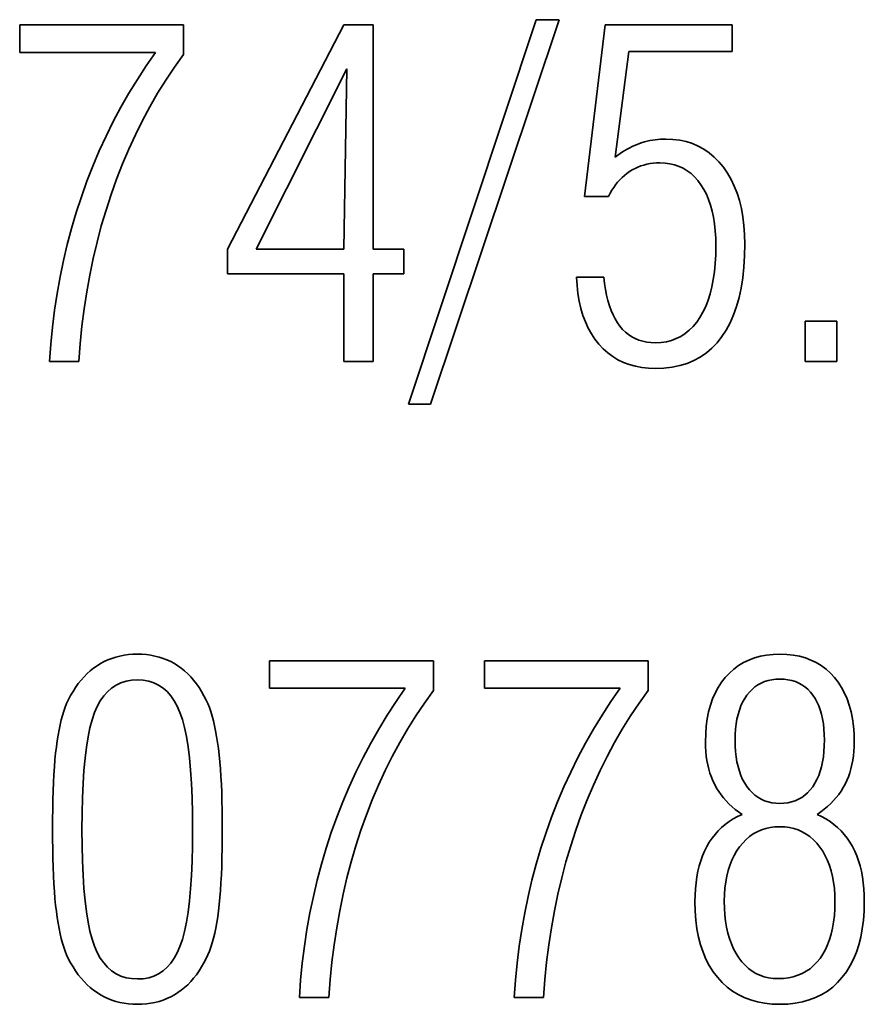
# Model space of a CAD drawing. Header units: millimetres. Extents: x -34 to 6620, y -230 to 4700.
# Tile 154 of 216: x 3588 to 3662, y 2625 to 2712. Entities that reach past the tile are written whole.
import ezdxf

# ---------------------------------------------------------------- set-up
doc = ezdxf.new("R2010")
doc.units = ezdxf.units.MM
doc.layers.add('1', color=7, linetype='Continuous', true_color=0xffffff)

msp = doc.modelspace()

# ---------------------------------------------------------------- linework, layer by layer
at = {"layer": '1', "color": 7, "linetype": 'Continuous', "lineweight": 35}
for p, q in [((3601.927, 2711.213), (3587.556, 2711.213)), ((3587.556, 2711.213), (3587.556, 2708.795)), ((3601.927, 2708.599), (3601.927, 2711.213)), ((3616.003, 2711.213), (3605.78, 2691.534)), ((3618.578, 2711.213), (3616.003, 2711.213)), ((3618.578, 2691.534), (3618.578, 2711.213)), ((3632.87, 2711.665), (3621.684, 2677.93)), ((3623.611, 2677.93), (3634.915, 2711.665)), ((3634.915, 2711.665), (3632.87, 2711.665)), ((3638.945, 2711.213), (3637.136, 2696.154)), ((3650.072, 2711.213), (3638.945, 2711.213)), ((3650.072, 2708.874), (3650.072, 2711.213)), ((3587.556, 2708.795), (3599.469, 2708.795)), ((3599.469, 2708.795), (3598.658, 2707.621)), ((3601.138, 2707.496), (3601.927, 2708.599)), ((3639.83, 2699.614), (3641.009, 2708.874)), ((3641.009, 2708.874), (3650.072, 2708.874)), ((3598.658, 2707.621), (3597.882, 2706.426)), ((3600.383, 2706.365), (3601.138, 2707.496)), ((3616.278, 2707.36), (3608.316, 2691.534)), ((3616.003, 2691.534), (3616.278, 2707.36)), ((3597.882, 2706.426), (3597.142, 2705.211)), ((3599.663, 2705.207), (3600.383, 2706.365)), ((3597.142, 2705.211), (3596.439, 2703.975)), ((3598.976, 2704.022), (3599.663, 2705.207)), ((3596.439, 2703.975), (3595.771, 2702.718)), ((3598.324, 2702.809), (3598.976, 2704.022)), ((3595.771, 2702.718), (3595.139, 2701.441)), ((3597.706, 2701.568), (3598.324, 2702.809)), ((3595.139, 2701.441), (3594.543, 2700.143)), ((3597.123, 2700.3), (3597.706, 2701.568)), ((3641.313, 2700.536), (3641.098, 2700.429)), ((3641.528, 2700.633), (3641.313, 2700.536)), ((3641.745, 2700.723), (3641.528, 2700.633)), ((3641.963, 2700.804), (3641.745, 2700.723)), ((3642.182, 2700.876), (3641.963, 2700.804)), ((3642.404, 2700.942), (3642.182, 2700.876)), ((3642.629, 2700.999), (3642.404, 2700.942)), ((3642.856, 2701.049), (3642.629, 2700.999)), ((3643.086, 2701.091), (3642.856, 2701.049)), ((3643.318, 2701.126), (3643.086, 2701.091)), ((3643.553, 2701.152), (3643.318, 2701.126)), ((3643.79, 2701.172), (3643.553, 2701.152)), ((3644.03, 2701.183), (3643.79, 2701.172)), ((3644.273, 2701.187), (3644.03, 2701.183)), ((3644.893, 2701.162), (3644.273, 2701.187)), ((3645.487, 2701.088), (3644.893, 2701.162)), ((3646.056, 2700.964), (3645.487, 2701.088)), ((3646.599, 2700.791), (3646.056, 2700.964)), ((3647.116, 2700.568), (3646.599, 2700.791)), ((3647.607, 2700.295), (3647.116, 2700.568)), ((3594.543, 2700.143), (3593.984, 2698.824)), ((3596.573, 2699.005), (3597.123, 2700.3)), ((3640.039, 2699.771), (3639.83, 2699.614)), ((3640.248, 2699.92), (3640.039, 2699.771)), ((3640.459, 2700.06), (3640.248, 2699.92)), ((3640.671, 2700.191), (3640.459, 2700.06)), ((3640.884, 2700.315), (3640.671, 2700.191)), ((3641.098, 2700.429), (3640.884, 2700.315)), ((3648.073, 2699.973), (3647.607, 2700.295)), ((3648.513, 2699.602), (3648.073, 2699.973)), ((3648.927, 2699.181), (3648.513, 2699.602)), ((3593.984, 2698.824), (3593.46, 2697.485)), ((3596.058, 2697.682), (3596.573, 2699.005)), ((3641.559, 2698.612), (3641.809, 2698.727)), ((3641.809, 2698.727), (3642.066, 2698.827)), ((3642.066, 2698.827), (3642.329, 2698.911)), ((3642.329, 2698.911), (3642.599, 2698.98)), ((3642.599, 2698.98), (3642.875, 2699.034)), ((3642.875, 2699.034), (3643.157, 2699.072)), ((3643.157, 2699.072), (3643.446, 2699.095)), ((3643.446, 2699.095), (3643.742, 2699.103)), ((3643.742, 2699.103), (3644.192, 2699.084)), ((3644.192, 2699.084), (3644.622, 2699.026)), ((3644.622, 2699.026), (3645.033, 2698.93)), ((3645.033, 2698.93), (3645.423, 2698.795)), ((3645.423, 2698.795), (3645.794, 2698.621)), ((3649.315, 2698.71), (3648.927, 2699.181)), ((3649.672, 2698.197), (3649.315, 2698.71)), ((3640.421, 2697.818), (3640.63, 2698.004)), ((3640.63, 2698.004), (3640.849, 2698.177)), ((3640.849, 2698.177), (3641.078, 2698.336)), ((3641.078, 2698.336), (3641.315, 2698.482)), ((3641.315, 2698.482), (3641.559, 2698.612)), ((3645.794, 2698.621), (3646.145, 2698.41)), ((3646.145, 2698.41), (3646.476, 2698.159)), ((3646.476, 2698.159), (3646.787, 2697.87)), ((3646.787, 2697.87), (3647.078, 2697.543)), ((3649.991, 2697.648), (3649.672, 2698.197)), ((3593.46, 2697.485), (3592.972, 2696.125)), ((3595.577, 2696.331), (3596.058, 2697.682)), ((3639.686, 2696.945), (3639.855, 2697.183)), ((3639.855, 2697.183), (3640.034, 2697.407)), ((3640.034, 2697.407), (3640.222, 2697.619)), ((3640.222, 2697.619), (3640.421, 2697.818)), ((3647.078, 2697.543), (3647.349, 2697.176)), ((3647.349, 2697.176), (3647.598, 2696.776)), ((3650.273, 2697.063), (3649.991, 2697.648)), ((3650.517, 2696.442), (3650.273, 2697.063)), ((3592.972, 2696.125), (3592.521, 2694.747)), ((3595.131, 2694.957), (3595.577, 2696.331)), ((3637.136, 2696.154), (3639.24, 2696.154)), ((3639.24, 2696.154), (3639.379, 2696.431)), ((3639.379, 2696.431), (3639.527, 2696.694)), ((3639.527, 2696.694), (3639.686, 2696.945)), ((3647.598, 2696.776), (3647.82, 2696.345)), ((3647.82, 2696.345), (3648.016, 2695.884)), ((3650.723, 2695.786), (3650.517, 2696.442)), ((3648.016, 2695.884), (3648.186, 2695.393)), ((3648.186, 2695.393), (3648.33, 2694.871)), ((3650.892, 2695.093), (3650.723, 2695.786)), ((3592.521, 2694.747), (3592.108, 2693.354)), ((3594.721, 2693.562), (3595.131, 2694.957)), ((3648.33, 2694.871), (3648.448, 2694.32)), ((3651.024, 2694.365), (3650.892, 2695.093)), ((3594.348, 2692.146), (3594.721, 2693.562)), ((3648.448, 2694.32), (3648.539, 2693.737)), ((3648.539, 2693.737), (3648.604, 2693.125)), ((3651.118, 2693.602), (3651.024, 2694.365)), ((3651.174, 2692.802), (3651.118, 2693.602)), ((3592.108, 2693.354), (3591.733, 2691.946)), ((3648.604, 2693.125), (3648.644, 2692.482)), ((3651.193, 2691.967), (3651.174, 2692.802)), ((3591.733, 2691.946), (3591.396, 2690.523)), ((3594.01, 2690.71), (3594.348, 2692.146)), ((3648.657, 2691.81), (3648.643, 2691.018)), ((3648.644, 2692.482), (3648.657, 2691.81)), ((3651.173, 2690.927), (3651.193, 2691.967)), ((3605.78, 2691.534), (3605.78, 2689.352)), ((3608.316, 2691.534), (3616.003, 2691.534)), ((3621.271, 2691.534), (3618.578, 2691.534)), ((3621.271, 2689.352), (3621.271, 2691.534)), ((3648.643, 2691.018), (3648.601, 2690.263)), ((3591.396, 2690.523), (3591.097, 2689.084)), ((3593.709, 2689.254), (3594.01, 2690.71)), ((3648.601, 2690.263), (3648.531, 2689.544)), ((3651.113, 2689.937), (3651.173, 2690.927)), ((3593.444, 2687.777), (3593.709, 2689.254)), ((3605.78, 2689.352), (3616.003, 2689.352)), ((3616.003, 2689.352), (3616.003, 2681.665)), ((3618.578, 2681.665), (3618.578, 2689.352)), ((3618.578, 2689.352), (3621.271, 2689.352)), ((3648.531, 2689.544), (3648.433, 2688.862)), ((3651.012, 2688.998), (3651.113, 2689.937)), ((3591.097, 2689.084), (3590.836, 2687.631)), ((3636.429, 2689.077), (3636.473, 2688.338)), ((3638.827, 2689.077), (3636.429, 2689.077)), ((3636.473, 2688.338), (3636.551, 2687.633)), ((3638.891, 2688.517), (3638.827, 2689.077)), ((3638.971, 2687.986), (3638.891, 2688.517)), ((3648.433, 2688.862), (3648.308, 2688.217)), ((3650.872, 2688.11), (3651.012, 2688.998)), ((3590.836, 2687.631), (3590.613, 2686.162)), ((3593.215, 2686.28), (3593.444, 2687.777)), ((3636.551, 2687.633), (3636.663, 2686.961)), ((3639.069, 2687.483), (3638.971, 2687.986)), ((3639.184, 2687.009), (3639.069, 2687.483)), ((3648.154, 2687.608), (3647.973, 2687.036)), ((3648.308, 2688.217), (3648.154, 2687.608)), ((3650.691, 2687.273), (3650.872, 2688.11)), ((3636.663, 2686.961), (3636.809, 2686.321)), ((3639.316, 2686.563), (3639.184, 2687.009)), ((3647.973, 2687.036), (3647.763, 2686.5)), ((3650.471, 2686.487), (3650.691, 2687.273)), ((3590.613, 2686.162), (3590.427, 2684.678)), ((3593.023, 2684.762), (3593.215, 2686.28)), ((3636.809, 2686.321), (3636.989, 2685.715)), ((3639.465, 2686.146), (3639.316, 2686.563)), ((3639.631, 2685.757), (3639.465, 2686.146)), ((3639.815, 2685.397), (3639.631, 2685.757)), ((3647.526, 2686.001), (3647.261, 2685.538)), ((3647.763, 2686.5), (3647.526, 2686.001)), ((3649.909, 2685.066), (3650.21, 2685.751)), ((3650.21, 2685.751), (3650.471, 2686.487)), ((3636.989, 2685.715), (3637.202, 2685.142)), ((3637.202, 2685.142), (3637.45, 2684.602)), ((3640.015, 2685.065), (3639.815, 2685.397)), ((3640.233, 2684.762), (3640.015, 2685.065)), ((3646.971, 2685.116), (3646.658, 2684.738)), ((3647.261, 2685.538), (3646.971, 2685.116)), ((3649.569, 2684.431), (3649.909, 2685.066)), ((3656.501, 2685.204), (3656.501, 2681.665)), ((3659.273, 2685.204), (3656.501, 2685.204)), ((3659.273, 2681.665), (3659.273, 2685.204)), ((3590.427, 2684.678), (3590.28, 2683.179)), ((3592.866, 2683.224), (3593.023, 2684.762)), ((3637.45, 2684.602), (3637.731, 2684.094)), ((3637.731, 2684.094), (3638.046, 2683.62)), ((3640.467, 2684.487), (3640.233, 2684.762)), ((3640.719, 2684.241), (3640.467, 2684.487)), ((3640.988, 2684.025), (3640.719, 2684.241)), ((3641.274, 2683.837), (3640.988, 2684.025)), ((3645.965, 2684.116), (3645.585, 2683.872)), ((3646.323, 2684.405), (3645.965, 2684.116)), ((3646.658, 2684.738), (3646.323, 2684.405)), ((3649.188, 2683.848), (3649.569, 2684.431)), ((3590.28, 2683.179), (3590.17, 2681.665)), ((3592.746, 2681.665), (3592.866, 2683.224)), ((3638.046, 2683.62), (3638.395, 2683.179)), ((3638.395, 2683.179), (3638.773, 2682.776)), ((3641.577, 2683.678), (3641.274, 2683.837)), ((3641.897, 2683.548), (3641.577, 2683.678)), ((3642.234, 2683.447), (3641.897, 2683.548)), ((3642.589, 2683.375), (3642.234, 2683.447)), ((3642.96, 2683.331), (3642.589, 2683.375)), ((3643.349, 2683.317), (3642.96, 2683.331)), ((3643.841, 2683.339), (3643.349, 2683.317)), ((3644.31, 2683.406), (3643.841, 2683.339)), ((3644.758, 2683.517), (3644.31, 2683.406)), ((3645.183, 2683.672), (3644.758, 2683.517)), ((3645.585, 2683.872), (3645.183, 2683.672)), ((3648.312, 2682.843), (3648.768, 2683.317)), ((3648.768, 2683.317), (3649.188, 2683.848)), ((3638.773, 2682.776), (3639.178, 2682.415)), ((3639.178, 2682.415), (3639.608, 2682.096)), ((3647.291, 2682.061), (3647.82, 2682.424)), ((3647.82, 2682.424), (3648.312, 2682.843)), ((3590.17, 2681.665), (3592.746, 2681.665)), ((3616.003, 2681.665), (3618.578, 2681.665)), ((3639.608, 2682.096), (3640.065, 2681.82)), ((3640.065, 2681.82), (3640.547, 2681.587)), ((3640.547, 2681.587), (3641.056, 2681.396)), ((3645.484, 2681.307), (3646.123, 2681.503)), ((3646.123, 2681.503), (3646.725, 2681.754)), ((3646.725, 2681.754), (3647.291, 2682.061)), ((3656.501, 2681.665), (3659.273, 2681.665)), ((3641.056, 2681.396), (3641.59, 2681.247)), ((3641.59, 2681.247), (3642.15, 2681.141)), ((3642.15, 2681.141), (3642.737, 2681.077)), ((3642.737, 2681.077), (3643.349, 2681.056)), ((3643.349, 2681.056), (3644.097, 2681.084)), ((3644.097, 2681.084), (3644.809, 2681.168)), ((3644.809, 2681.168), (3645.484, 2681.307)), ((3621.684, 2677.93), (3623.611, 2677.93)), ((3595.64, 2655.614), (3595.3, 2655.483)), ((3595.989, 2655.726), (3595.64, 2655.614)), ((3596.349, 2655.817), (3595.989, 2655.726)), ((3596.719, 2655.888), (3596.349, 2655.817)), ((3597.099, 2655.938), (3596.719, 2655.888)), ((3597.489, 2655.969), (3597.099, 2655.938)), ((3597.889, 2655.979), (3597.489, 2655.969)), ((3598.289, 2655.969), (3597.889, 2655.979)), ((3598.679, 2655.938), (3598.289, 2655.969)), ((3599.059, 2655.887), (3598.679, 2655.938)), ((3599.429, 2655.815), (3599.059, 2655.887)), ((3599.789, 2655.723), (3599.429, 2655.815)), ((3600.138, 2655.611), (3599.789, 2655.723)), ((3600.478, 2655.478), (3600.138, 2655.611)), ((3652.043, 2655.652), (3651.551, 2655.468)), ((3652.561, 2655.795), (3652.043, 2655.652)), ((3653.105, 2655.897), (3652.561, 2655.795)), ((3653.675, 2655.958), (3653.105, 2655.897)), ((3654.272, 2655.979), (3653.675, 2655.958)), ((3654.872, 2655.958), (3654.272, 2655.979)), ((3655.445, 2655.897), (3654.872, 2655.958)), ((3655.992, 2655.795), (3655.445, 2655.897)), ((3656.511, 2655.652), (3655.992, 2655.795)), ((3657.004, 2655.468), (3656.511, 2655.652)), ((3594.041, 2654.754), (3593.752, 2654.522)), ((3594.341, 2654.966), (3594.041, 2654.754)), ((3594.65, 2655.159), (3594.341, 2654.966)), ((3594.97, 2655.331), (3594.65, 2655.159)), ((3595.3, 2655.483), (3594.97, 2655.331)), ((3600.808, 2655.325), (3600.478, 2655.478)), ((3601.128, 2655.151), (3600.808, 2655.325)), ((3601.438, 2654.957), (3601.128, 2655.151)), ((3601.737, 2654.742), (3601.438, 2654.957)), ((3602.025, 2654.509), (3601.737, 2654.742)), ((3623.859, 2655.409), (3609.488, 2655.409)), ((3609.488, 2655.409), (3609.488, 2652.991)), ((3623.859, 2652.794), (3623.859, 2655.409)), ((3642.708, 2655.409), (3628.337, 2655.409)), ((3628.337, 2655.409), (3628.337, 2652.991)), ((3642.708, 2652.794), (3642.708, 2655.409)), ((3650.233, 2654.67), (3649.846, 2654.323)), ((3650.646, 2654.977), (3650.233, 2654.67)), ((3651.086, 2655.243), (3650.646, 2654.977)), ((3651.551, 2655.468), (3651.086, 2655.243)), ((3657.471, 2655.243), (3657.004, 2655.468)), ((3657.91, 2654.977), (3657.471, 2655.243)), ((3658.323, 2654.67), (3657.91, 2654.977)), ((3658.709, 2654.323), (3658.323, 2654.67)), ((3593.205, 2653.998), (3592.947, 2653.706)), ((3593.473, 2654.27), (3593.205, 2653.998)), ((3593.752, 2654.522), (3593.473, 2654.27)), ((3602.301, 2654.256), (3602.025, 2654.509)), ((3602.567, 2653.985), (3602.301, 2654.256)), ((3602.821, 2653.693), (3602.567, 2653.985)), ((3649.485, 2653.934), (3649.154, 2653.51)), ((3649.846, 2654.323), (3649.485, 2653.934)), ((3653.91, 2653.782), (3653.565, 2653.74)), ((3654.272, 2653.797), (3653.91, 2653.782)), ((3654.637, 2653.783), (3654.272, 2653.797)), ((3654.985, 2653.74), (3654.637, 2653.783)), ((3659.069, 2653.934), (3658.709, 2654.323)), ((3659.397, 2653.51), (3659.069, 2653.934)), ((3592.463, 2653.062), (3592.236, 2652.711)), ((3592.7, 2653.394), (3592.463, 2653.062)), ((3592.947, 2653.706), (3592.7, 2653.394)), ((3595.621, 2653), (3595.26, 2652.685)), ((3596.013, 2653.259), (3595.621, 2653)), ((3596.436, 2653.46), (3596.013, 2653.259)), ((3596.889, 2653.603), (3596.436, 2653.46)), ((3597.374, 2653.689), (3596.889, 2653.603)), ((3597.889, 2653.718), (3597.374, 2653.689)), ((3598.401, 2653.689), (3597.889, 2653.718)), ((3598.881, 2653.604), (3598.401, 2653.689)), ((3599.332, 2653.461), (3598.881, 2653.604)), ((3599.751, 2653.262), (3599.332, 2653.461)), ((3600.14, 2653.005), (3599.751, 2653.262)), ((3600.498, 2652.692), (3600.14, 2653.005)), ((3603.064, 2653.383), (3602.821, 2653.693)), ((3603.296, 2653.053), (3603.064, 2653.383)), ((3603.517, 2652.704), (3603.296, 2653.053)), ((3609.488, 2652.991), (3621.401, 2652.991)), ((3621.401, 2652.991), (3620.59, 2651.816)), ((3628.337, 2652.991), (3640.25, 2652.991)), ((3640.25, 2652.991), (3639.439, 2651.816)), ((3648.858, 2653.054), (3648.597, 2652.568)), ((3649.154, 2653.51), (3648.858, 2653.054)), ((3652.08, 2653.103), (3651.831, 2652.891)), ((3652.344, 2653.287), (3652.08, 2653.103)), ((3652.625, 2653.443), (3652.344, 2653.287)), ((3652.922, 2653.57), (3652.625, 2653.443)), ((3653.235, 2653.669), (3652.922, 2653.57)), ((3653.565, 2653.74), (3653.235, 2653.669)), ((3655.316, 2653.67), (3654.985, 2653.74)), ((3655.631, 2653.572), (3655.316, 2653.67)), ((3655.928, 2653.445), (3655.631, 2653.572)), ((3656.209, 2653.291), (3655.928, 2653.445)), ((3656.472, 2653.108), (3656.209, 2653.291)), ((3656.719, 2652.897), (3656.472, 2653.108)), ((3659.691, 2653.054), (3659.397, 2653.51)), ((3659.951, 2652.568), (3659.691, 2653.054)), ((3592.02, 2652.34), (3591.814, 2651.949)), ((3592.236, 2652.711), (3592.02, 2652.34)), ((3594.93, 2652.312), (3594.63, 2651.881)), ((3595.26, 2652.685), (3594.93, 2652.312)), ((3600.826, 2652.321), (3600.498, 2652.692)), ((3601.123, 2651.894), (3600.826, 2652.321)), ((3603.726, 2652.336), (3603.517, 2652.704)), ((3603.924, 2651.949), (3603.726, 2652.336)), ((3623.07, 2651.691), (3623.859, 2652.794)), ((3641.919, 2651.691), (3642.708, 2652.794)), ((3648.371, 2652.05), (3648.18, 2651.501)), ((3648.597, 2652.568), (3648.371, 2652.05)), ((3651.184, 2652.087), (3651.007, 2651.771)), ((3651.382, 2652.381), (3651.184, 2652.087)), ((3651.598, 2652.65), (3651.382, 2652.381)), ((3651.831, 2652.891), (3651.598, 2652.65)), ((3656.949, 2652.658), (3656.719, 2652.897)), ((3657.162, 2652.391), (3656.949, 2652.658)), ((3657.356, 2652.099), (3657.162, 2652.391)), ((3657.53, 2651.784), (3657.356, 2652.099)), ((3660.176, 2652.05), (3659.951, 2652.568)), ((3660.366, 2651.501), (3660.176, 2652.05)), ((3591.546, 2651.325), (3591.423, 2650.977)), ((3591.677, 2651.649), (3591.546, 2651.325)), ((3591.814, 2651.949), (3591.677, 2651.649)), ((3594.362, 2651.393), (3594.124, 2650.848)), ((3594.63, 2651.881), (3594.362, 2651.393)), ((3601.389, 2651.409), (3601.123, 2651.894)), ((3601.624, 2650.867), (3601.389, 2651.409)), ((3604.066, 2651.637), (3603.924, 2651.949)), ((3604.2, 2651.301), (3604.066, 2651.637)), ((3604.326, 2650.939), (3604.2, 2651.301)), ((3620.59, 2651.816), (3619.814, 2650.622)), ((3622.315, 2650.561), (3623.07, 2651.691)), ((3639.439, 2651.816), (3638.663, 2650.622)), ((3641.164, 2650.561), (3641.919, 2651.691)), ((3648.18, 2651.501), (3648.023, 2650.922)), ((3650.85, 2651.433), (3650.715, 2651.073)), ((3651.007, 2651.771), (3650.85, 2651.433)), ((3657.683, 2651.446), (3657.53, 2651.784)), ((3657.816, 2651.086), (3657.683, 2651.446)), ((3660.522, 2650.922), (3660.366, 2651.501)), ((3591.308, 2650.604), (3591.2, 2650.206)), ((3591.423, 2650.977), (3591.308, 2650.604)), ((3594.124, 2650.848), (3593.913, 2650.229)), ((3601.833, 2650.252), (3601.624, 2650.867)), ((3604.445, 2650.552), (3604.326, 2650.939)), ((3604.556, 2650.14), (3604.445, 2650.552)), ((3619.814, 2650.622), (3619.075, 2649.406)), ((3621.595, 2649.403), (3622.315, 2650.561)), ((3638.663, 2650.622), (3637.923, 2649.406)), ((3640.444, 2649.403), (3641.164, 2650.561)), ((3648.023, 2650.922), (3647.901, 2650.311)), ((3650.6, 2650.69), (3650.507, 2650.286)), ((3650.715, 2651.073), (3650.6, 2650.69)), ((3657.928, 2650.703), (3657.816, 2651.086)), ((3658.02, 2650.297), (3657.928, 2650.703)), ((3660.643, 2650.311), (3660.522, 2650.922)), ((3591.1, 2649.784), (3591.007, 2649.337)), ((3591.2, 2650.206), (3591.1, 2649.784)), ((3593.724, 2649.52), (3593.558, 2648.72)), ((3593.913, 2650.229), (3593.724, 2649.52)), ((3602.021, 2649.545), (3601.833, 2650.252)), ((3602.186, 2648.747), (3602.021, 2649.545)), ((3604.659, 2649.703), (3604.556, 2650.14)), ((3604.755, 2649.24), (3604.659, 2649.703)), ((3647.814, 2649.669), (3647.762, 2648.996)), ((3647.901, 2650.311), (3647.814, 2649.669)), ((3650.434, 2649.86), (3650.382, 2649.412)), ((3650.507, 2650.286), (3650.434, 2649.86)), ((3658.092, 2649.869), (3658.02, 2650.297)), ((3658.143, 2649.419), (3658.092, 2649.869)), ((3660.729, 2649.669), (3660.643, 2650.311)), ((3660.781, 2648.996), (3660.729, 2649.669)), ((3590.921, 2648.866), (3590.843, 2648.37)), ((3591.007, 2649.337), (3590.921, 2648.866)), ((3593.558, 2648.72), (3593.413, 2647.831)), ((3602.329, 2647.857), (3602.186, 2648.747)), ((3604.843, 2648.753), (3604.755, 2649.24)), ((3604.923, 2648.24), (3604.843, 2648.753)), ((3619.075, 2649.406), (3618.371, 2648.17)), ((3620.908, 2648.217), (3621.595, 2649.403)), ((3637.923, 2649.406), (3637.22, 2648.17)), ((3639.757, 2648.217), (3640.444, 2649.403)), ((3647.762, 2648.996), (3647.745, 2648.292)), ((3650.35, 2648.942), (3650.34, 2648.449)), ((3650.382, 2649.412), (3650.35, 2648.942)), ((3658.174, 2648.945), (3658.143, 2649.419)), ((3658.184, 2648.449), (3658.174, 2648.945)), ((3660.799, 2648.292), (3660.781, 2648.996)), ((3590.772, 2647.85), (3590.709, 2647.298)), ((3590.843, 2648.37), (3590.772, 2647.85)), ((3593.413, 2647.831), (3593.291, 2646.852)), ((3602.45, 2646.877), (3602.329, 2647.857)), ((3604.996, 2647.702), (3604.923, 2648.24)), ((3618.371, 2648.17), (3617.703, 2646.913)), ((3620.256, 2647.004), (3620.908, 2648.217)), ((3637.22, 2648.17), (3636.552, 2646.913)), ((3639.105, 2647.004), (3639.757, 2648.217)), ((3647.745, 2648.292), (3647.753, 2647.862)), ((3647.753, 2647.862), (3647.777, 2647.444)), ((3650.34, 2648.449), (3650.35, 2647.938)), ((3650.35, 2647.938), (3650.382, 2647.449)), ((3658.143, 2647.442), (3658.174, 2647.934)), ((3658.174, 2647.934), (3658.184, 2648.449)), ((3660.767, 2647.458), (3660.791, 2647.869)), ((3660.791, 2647.869), (3660.799, 2648.292)), ((3590.709, 2647.298), (3590.652, 2646.709)), ((3602.549, 2645.805), (3602.45, 2646.877)), ((3605.061, 2647.136), (3604.996, 2647.702)), ((3605.12, 2646.539), (3605.061, 2647.136)), ((3617.703, 2646.913), (3617.071, 2645.636)), ((3619.638, 2645.764), (3620.256, 2647.004)), ((3636.552, 2646.913), (3635.92, 2645.636)), ((3638.487, 2645.764), (3639.105, 2647.004)), ((3647.777, 2647.444), (3647.817, 2647.038)), ((3647.817, 2647.038), (3647.874, 2646.644)), ((3650.382, 2647.449), (3650.434, 2646.983)), ((3650.434, 2646.983), (3650.507, 2646.54)), ((3658.019, 2646.529), (3658.091, 2646.974)), ((3658.091, 2646.974), (3658.143, 2647.442)), ((3660.671, 2646.669), (3660.727, 2647.058)), ((3660.727, 2647.058), (3660.767, 2647.458)), ((3590.602, 2646.082), (3590.558, 2645.418)), ((3590.652, 2646.709), (3590.602, 2646.082)), ((3593.291, 2646.852), (3593.191, 2645.783)), ((3605.171, 2645.911), (3605.12, 2646.539)), ((3647.874, 2646.644), (3647.946, 2646.262)), ((3647.946, 2646.262), (3648.035, 2645.893)), ((3650.507, 2646.54), (3650.6, 2646.12)), ((3650.6, 2646.12), (3650.715, 2645.722)), ((3657.812, 2645.709), (3657.926, 2646.107)), ((3657.926, 2646.107), (3658.019, 2646.529)), ((3660.512, 2645.926), (3660.6, 2646.292)), ((3660.6, 2646.292), (3660.671, 2646.669)), ((3590.558, 2645.418), (3590.522, 2644.717)), ((3593.191, 2645.783), (3593.114, 2644.623)), ((3602.626, 2644.642), (3602.549, 2645.805)), ((3605.216, 2645.252), (3605.171, 2645.911)), ((3605.254, 2644.562), (3605.216, 2645.252)), ((3617.071, 2645.636), (3616.476, 2644.338)), ((3619.055, 2644.496), (3619.638, 2645.764)), ((3635.92, 2645.636), (3635.324, 2644.338)), ((3637.904, 2644.496), (3638.487, 2645.764)), ((3648.035, 2645.893), (3648.14, 2645.536)), ((3648.14, 2645.536), (3648.261, 2645.191)), ((3648.261, 2645.191), (3648.398, 2644.858)), ((3650.715, 2645.722), (3650.85, 2645.347)), ((3650.85, 2645.347), (3651.007, 2644.996)), ((3657.523, 2644.983), (3657.678, 2645.334)), ((3657.678, 2645.334), (3657.812, 2645.709)), ((3660.154, 2644.897), (3660.289, 2645.228)), ((3660.289, 2645.228), (3660.408, 2645.571)), ((3660.408, 2645.571), (3660.512, 2645.926)), ((3590.522, 2644.717), (3590.492, 2643.977)), ((3593.114, 2644.623), (3593.058, 2643.374)), ((3602.681, 2643.387), (3602.626, 2644.642)), ((3605.285, 2643.84), (3605.254, 2644.562)), ((3616.476, 2644.338), (3615.916, 2643.019)), ((3618.505, 2643.2), (3619.055, 2644.496)), ((3635.324, 2644.338), (3634.765, 2643.019)), ((3637.354, 2643.2), (3637.904, 2644.496)), ((3648.398, 2644.858), (3648.551, 2644.537)), ((3648.551, 2644.537), (3648.72, 2644.228)), ((3651.007, 2644.996), (3651.184, 2644.667)), ((3651.184, 2644.667), (3651.382, 2644.36)), ((3651.382, 2644.36), (3651.598, 2644.08)), ((3656.937, 2644.072), (3657.152, 2644.35)), ((3657.152, 2644.35), (3657.348, 2644.655)), ((3657.348, 2644.655), (3657.523, 2644.983)), ((3659.649, 2643.967), (3659.834, 2644.267)), ((3659.834, 2644.267), (3660.002, 2644.576)), ((3660.002, 2644.576), (3660.154, 2644.897)), ((3590.492, 2643.977), (3590.468, 2643.2)), ((3605.309, 2643.088), (3605.285, 2643.84)), ((3648.72, 2644.228), (3648.906, 2643.929)), ((3648.906, 2643.929), (3649.107, 2643.641)), ((3649.107, 2643.641), (3649.325, 2643.364)), ((3651.598, 2644.08), (3651.831, 2643.829)), ((3651.831, 2643.829), (3652.08, 2643.608)), ((3652.08, 2643.608), (3652.344, 2643.417)), ((3652.344, 2643.417), (3652.625, 2643.254)), ((3655.916, 2643.252), (3656.196, 2643.413)), ((3656.196, 2643.413), (3656.459, 2643.603)), ((3656.459, 2643.603), (3656.706, 2643.823)), ((3656.706, 2643.823), (3656.937, 2644.072)), ((3659.225, 2643.397), (3659.446, 2643.677)), ((3659.446, 2643.677), (3659.649, 2643.967)), ((3590.468, 2643.2), (3590.452, 2642.386)), ((3593.058, 2643.374), (3593.025, 2642.035)), ((3602.714, 2642.042), (3602.681, 2643.387)), ((3605.326, 2642.305), (3605.309, 2643.088)), ((3615.916, 2643.019), (3615.392, 2641.68)), ((3617.99, 2641.877), (3618.505, 2643.2)), ((3634.765, 2643.019), (3634.241, 2641.68)), ((3636.839, 2641.877), (3637.354, 2643.2)), ((3649.325, 2643.364), (3649.558, 2643.097)), ((3649.558, 2643.097), (3649.808, 2642.841)), ((3649.808, 2642.841), (3650.074, 2642.595)), ((3650.074, 2642.595), (3650.356, 2642.36)), ((3652.625, 2643.254), (3652.922, 2643.122)), ((3652.922, 2643.122), (3653.235, 2643.018)), ((3653.235, 2643.018), (3653.565, 2642.945)), ((3653.565, 2642.945), (3653.91, 2642.901)), ((3653.91, 2642.901), (3654.272, 2642.886)), ((3654.272, 2642.886), (3654.633, 2642.9)), ((3654.633, 2642.9), (3654.978, 2642.944)), ((3654.978, 2642.944), (3655.307, 2643.018)), ((3655.307, 2643.018), (3655.62, 2643.12)), ((3655.62, 2643.12), (3655.916, 2643.252)), ((3658.169, 2642.375), (3658.459, 2642.615)), ((3658.459, 2642.615), (3658.732, 2642.866)), ((3658.732, 2642.866), (3658.988, 2643.127)), ((3658.988, 2643.127), (3659.225, 2643.397)), ((3590.452, 2642.386), (3590.442, 2641.534)), ((3593.025, 2642.035), (3593.014, 2640.605)), ((3602.725, 2640.605), (3602.714, 2642.042)), ((3605.336, 2641.49), (3605.326, 2642.305)), ((3615.392, 2641.68), (3614.904, 2640.32)), ((3617.509, 2640.527), (3617.99, 2641.877)), ((3634.241, 2641.68), (3633.753, 2640.32)), ((3636.358, 2640.527), (3636.839, 2641.877)), ((3650.566, 2641.731), (3650.184, 2641.52)), ((3650.356, 2642.36), (3650.655, 2642.136)), ((3650.969, 2641.922), (3650.566, 2641.731)), ((3650.655, 2642.136), (3650.969, 2641.922)), ((3657.535, 2641.922), (3657.861, 2642.144)), ((3657.938, 2641.731), (3657.535, 2641.922)), ((3657.861, 2642.144), (3658.169, 2642.375)), ((3658.32, 2641.52), (3657.938, 2641.731)), ((3590.442, 2641.534), (3590.438, 2640.645)), ((3605.34, 2640.645), (3605.336, 2641.49)), ((3649.481, 2641.035), (3649.16, 2640.763)), ((3649.822, 2641.288), (3649.481, 2641.035)), ((3650.184, 2641.52), (3649.822, 2641.288)), ((3653.84, 2640.823), (3653.426, 2640.77)), ((3654.272, 2640.841), (3653.84, 2640.823)), ((3654.7, 2640.823), (3654.272, 2640.841)), ((3655.11, 2640.77), (3654.7, 2640.823)), ((3658.682, 2641.288), (3658.32, 2641.52)), ((3659.023, 2641.035), (3658.682, 2641.288)), ((3659.344, 2640.763), (3659.023, 2641.035)), ((3590.438, 2640.645), (3590.442, 2639.748)), ((3593.014, 2640.605), (3593.025, 2639.172)), ((3602.714, 2639.165), (3602.725, 2640.605)), ((3605.337, 2639.769), (3605.34, 2640.645)), ((3614.904, 2640.32), (3614.453, 2638.942)), ((3617.063, 2639.152), (3617.509, 2640.527)), ((3633.753, 2640.32), (3633.302, 2638.942)), ((3635.912, 2639.152), (3636.358, 2640.527)), ((3648.58, 2640.155), (3648.32, 2639.821)), ((3648.86, 2640.469), (3648.58, 2640.155)), ((3649.16, 2640.763), (3648.86, 2640.469)), ((3651.613, 2639.969), (3651.302, 2639.703)), ((3651.941, 2640.201), (3651.613, 2639.969)), ((3652.286, 2640.396), (3651.941, 2640.201)), ((3652.649, 2640.557), (3652.286, 2640.396)), ((3653.028, 2640.681), (3652.649, 2640.557)), ((3653.426, 2640.77), (3653.028, 2640.681)), ((3655.504, 2640.68), (3655.11, 2640.77)), ((3655.881, 2640.555), (3655.504, 2640.68)), ((3656.24, 2640.394), (3655.881, 2640.555)), ((3656.582, 2640.197), (3656.24, 2640.394)), ((3656.908, 2639.965), (3656.582, 2640.197)), ((3657.216, 2639.696), (3656.908, 2639.965)), ((3659.644, 2640.469), (3659.344, 2640.763)), ((3659.924, 2640.155), (3659.644, 2640.469)), ((3660.184, 2639.821), (3659.924, 2640.155)), ((3590.442, 2639.748), (3590.452, 2638.889)), ((3593.025, 2639.172), (3593.058, 2637.829)), ((3602.681, 2637.816), (3602.714, 2639.165)), ((3605.327, 2638.929), (3605.337, 2639.769)), ((3616.653, 2637.757), (3617.063, 2639.152)), ((3635.502, 2637.757), (3635.912, 2639.152)), ((3647.863, 2639.092), (3647.665, 2638.697)), ((3648.081, 2639.467), (3647.863, 2639.092)), ((3648.32, 2639.821), (3648.081, 2639.467)), ((3651.009, 2639.4), (3650.733, 2639.062)), ((3651.302, 2639.703), (3651.009, 2639.4)), ((3657.507, 2639.392), (3657.216, 2639.696)), ((3657.781, 2639.052), (3657.507, 2639.392)), ((3660.423, 2639.467), (3660.184, 2639.821)), ((3660.641, 2639.092), (3660.423, 2639.467)), ((3660.839, 2638.697), (3660.641, 2639.092)), ((3590.452, 2638.889), (3590.468, 2638.068)), ((3605.31, 2638.124), (3605.327, 2638.929)), ((3614.453, 2638.942), (3614.04, 2637.549)), ((3633.302, 2638.942), (3632.889, 2637.549)), ((3647.488, 2638.282), (3647.331, 2637.849)), ((3647.665, 2638.697), (3647.488, 2638.282)), ((3650.252, 2638.303), (3650.051, 2637.888)), ((3650.479, 2638.694), (3650.252, 2638.303)), ((3650.733, 2639.062), (3650.479, 2638.694)), ((3658.033, 2638.682), (3657.781, 2639.052)), ((3658.259, 2638.289), (3658.033, 2638.682)), ((3658.458, 2637.871), (3658.259, 2638.289)), ((3661.016, 2638.282), (3660.839, 2638.697)), ((3661.173, 2637.849), (3661.016, 2638.282)), ((3590.468, 2638.068), (3590.492, 2637.285)), ((3593.058, 2637.829), (3593.114, 2636.577)), ((3602.626, 2636.559), (3602.681, 2637.816)), ((3605.286, 2637.353), (3605.31, 2638.124)), ((3614.04, 2637.549), (3613.665, 2636.141)), ((3616.28, 2636.342), (3616.653, 2637.757)), ((3632.889, 2637.549), (3632.514, 2636.141)), ((3635.129, 2636.342), (3635.502, 2637.757)), ((3647.196, 2637.396), (3647.081, 2636.924)), ((3647.331, 2637.849), (3647.196, 2637.396)), ((3649.878, 2637.448), (3649.73, 2636.986)), ((3650.051, 2637.888), (3649.878, 2637.448)), ((3658.63, 2637.429), (3658.458, 2637.871)), ((3658.776, 2636.963), (3658.63, 2637.429)), ((3661.308, 2637.396), (3661.173, 2637.849)), ((3661.423, 2636.924), (3661.308, 2637.396)), ((3590.492, 2637.285), (3590.522, 2636.541)), ((3590.522, 2636.541), (3590.558, 2635.834)), ((3593.114, 2636.577), (3593.191, 2635.415)), ((3602.549, 2635.393), (3602.626, 2636.559)), ((3605.22, 2635.916), (3605.256, 2636.617)), ((3605.256, 2636.617), (3605.286, 2637.353)), ((3647.081, 2636.924), (3646.988, 2636.433)), ((3649.61, 2636.499), (3649.517, 2635.988)), ((3649.73, 2636.986), (3649.61, 2636.499)), ((3658.896, 2636.474), (3658.776, 2636.963)), ((3661.517, 2636.433), (3661.423, 2636.924)), ((3590.558, 2635.834), (3590.602, 2635.166)), ((3605.176, 2635.249), (3605.22, 2635.916)), ((3613.665, 2636.141), (3613.328, 2634.718)), ((3615.943, 2634.906), (3616.28, 2636.342)), ((3632.514, 2636.141), (3632.177, 2634.718)), ((3634.791, 2634.906), (3635.129, 2636.342)), ((3646.915, 2635.922), (3646.863, 2635.392)), ((3646.988, 2636.433), (3646.915, 2635.922)), ((3649.517, 2635.988), (3649.45, 2635.454)), ((3658.988, 2635.96), (3658.896, 2636.474)), ((3659.055, 2635.422), (3658.988, 2635.96)), ((3661.589, 2635.922), (3661.517, 2636.433)), ((3661.642, 2635.392), (3661.589, 2635.922)), ((3590.602, 2635.166), (3590.652, 2634.536)), ((3593.191, 2635.415), (3593.291, 2634.344)), ((3602.45, 2634.319), (3602.549, 2635.393)), ((3605.126, 2634.618), (3605.176, 2635.249)), ((3615.641, 2633.449), (3615.943, 2634.906)), ((3634.49, 2633.449), (3634.791, 2634.906)), ((3646.831, 2634.843), (3646.821, 2634.275)), ((3646.863, 2635.392), (3646.831, 2634.843)), ((3649.41, 2634.896), (3649.396, 2634.314)), ((3649.45, 2635.454), (3649.41, 2634.896)), ((3659.095, 2634.861), (3659.055, 2635.422)), ((3659.108, 2634.275), (3659.095, 2634.861)), ((3661.673, 2634.843), (3661.642, 2635.392)), ((3661.683, 2634.275), (3661.673, 2634.843)), ((3590.652, 2634.536), (3590.709, 2633.944)), ((3590.709, 2633.944), (3590.772, 2633.39)), ((3593.291, 2634.344), (3593.413, 2633.363)), ((3602.329, 2633.337), (3602.45, 2634.319)), ((3605.006, 2633.459), (3605.069, 2634.021)), ((3605.069, 2634.021), (3605.126, 2634.618)), ((3613.328, 2634.718), (3613.029, 2633.28)), ((3632.177, 2634.718), (3631.878, 2633.28)), ((3646.821, 2634.275), (3646.841, 2633.437)), ((3649.396, 2634.314), (3649.409, 2633.698)), ((3659.095, 2633.645), (3659.108, 2634.275)), ((3661.664, 2633.437), (3661.683, 2634.275)), ((3590.772, 2633.39), (3590.843, 2632.868)), ((3593.413, 2633.363), (3593.558, 2632.472)), ((3602.186, 2632.446), (3602.329, 2633.337)), ((3604.935, 2632.927), (3605.006, 2633.459)), ((3613.029, 2633.28), (3612.768, 2631.826)), ((3615.376, 2631.973), (3615.641, 2633.449)), ((3631.878, 2633.28), (3631.617, 2631.826)), ((3634.225, 2631.973), (3634.49, 2633.449)), ((3646.841, 2633.437), (3646.9, 2632.637)), ((3649.409, 2633.698), (3649.447, 2633.109)), ((3649.447, 2633.109), (3649.511, 2632.546)), ((3658.99, 2632.471), (3659.056, 2633.044)), ((3659.056, 2633.044), (3659.095, 2633.645)), ((3661.606, 2632.637), (3661.664, 2633.437)), ((3590.843, 2632.868), (3590.921, 2632.37)), ((3590.921, 2632.37), (3591.007, 2631.898)), ((3593.558, 2632.472), (3593.724, 2631.672)), ((3602.021, 2631.647), (3602.186, 2632.446)), ((3604.768, 2631.94), (3604.855, 2632.421)), ((3604.855, 2632.421), (3604.935, 2632.927)), ((3646.9, 2632.637), (3646.998, 2631.876)), ((3649.511, 2632.546), (3649.601, 2632.009)), ((3658.899, 2631.928), (3658.99, 2632.471)), ((3661.509, 2631.876), (3661.606, 2632.637)), ((3591.007, 2631.898), (3591.1, 2631.45)), ((3591.1, 2631.45), (3591.2, 2631.026)), ((3593.724, 2631.672), (3593.913, 2630.962)), ((3601.833, 2630.939), (3602.021, 2631.647)), ((3604.568, 2631.053), (3604.672, 2631.484)), ((3604.672, 2631.484), (3604.768, 2631.94)), ((3612.768, 2631.826), (3612.545, 2630.358)), ((3615.147, 2630.475), (3615.376, 2631.973)), ((3631.617, 2631.826), (3631.394, 2630.358)), ((3633.996, 2630.475), (3634.225, 2631.973)), ((3646.998, 2631.876), (3647.135, 2631.153)), ((3649.601, 2632.009), (3649.716, 2631.498)), ((3649.716, 2631.498), (3649.856, 2631.014)), ((3658.637, 2630.93), (3658.781, 2631.415)), ((3658.781, 2631.415), (3658.899, 2631.928)), ((3661.373, 2631.153), (3661.509, 2631.876)), ((3591.2, 2631.026), (3591.308, 2630.628)), ((3591.308, 2630.628), (3591.423, 2630.254)), ((3593.913, 2630.962), (3594.124, 2630.343)), ((3601.624, 2630.324), (3601.833, 2630.939)), ((3604.335, 2630.269), (3604.456, 2630.648)), ((3604.456, 2630.648), (3604.568, 2631.053)), ((3614.955, 2628.958), (3615.147, 2630.475)), ((3633.804, 2628.958), (3633.996, 2630.475)), ((3647.135, 2631.153), (3647.312, 2630.468)), ((3647.312, 2630.468), (3647.529, 2629.822)), ((3649.856, 2631.014), (3650.022, 2630.556)), ((3650.022, 2630.556), (3650.214, 2630.125)), ((3658.271, 2630.047), (3658.467, 2630.474)), ((3658.467, 2630.474), (3658.637, 2630.93)), ((3660.986, 2629.822), (3661.199, 2630.468)), ((3661.199, 2630.468), (3661.373, 2631.153)), ((3591.423, 2630.254), (3591.546, 2629.905)), ((3591.546, 2629.905), (3591.677, 2629.581)), ((3591.677, 2629.581), (3591.814, 2629.282)), ((3594.124, 2630.343), (3594.362, 2629.798)), ((3594.362, 2629.798), (3594.63, 2629.31)), ((3601.123, 2629.297), (3601.389, 2629.782)), ((3601.389, 2629.782), (3601.624, 2630.324)), ((3603.924, 2629.282), (3604.07, 2629.585)), ((3604.07, 2629.585), (3604.207, 2629.914)), ((3604.207, 2629.914), (3604.335, 2630.269)), ((3612.545, 2630.358), (3612.359, 2628.874)), ((3631.394, 2630.358), (3631.208, 2628.874)), ((3647.529, 2629.822), (3647.784, 2629.214)), ((3650.214, 2630.125), (3650.431, 2629.719)), ((3650.431, 2629.719), (3650.674, 2629.341)), ((3657.801, 2629.282), (3658.049, 2629.65)), ((3658.049, 2629.65), (3658.271, 2630.047)), ((3660.734, 2629.214), (3660.986, 2629.822)), ((3591.814, 2629.282), (3592.02, 2628.894)), ((3592.02, 2628.894), (3592.236, 2628.526)), ((3594.63, 2629.31), (3594.93, 2628.879)), ((3594.93, 2628.879), (3595.26, 2628.506)), ((3600.498, 2628.499), (3600.826, 2628.87)), ((3600.826, 2628.87), (3601.123, 2629.297)), ((3603.517, 2628.526), (3603.726, 2628.894)), ((3603.726, 2628.894), (3603.924, 2629.282)), ((3612.359, 2628.874), (3612.212, 2627.375)), ((3614.798, 2627.419), (3614.955, 2628.958)), ((3631.208, 2628.874), (3631.061, 2627.375)), ((3633.647, 2627.419), (3633.804, 2628.958)), ((3647.784, 2629.214), (3648.079, 2628.645)), ((3650.674, 2629.341), (3650.938, 2628.993)), ((3650.938, 2628.993), (3651.221, 2628.682)), ((3657.235, 2628.645), (3657.528, 2628.945)), ((3657.528, 2628.945), (3657.801, 2629.282)), ((3660.444, 2628.645), (3660.734, 2629.214)), ((3592.236, 2628.526), (3592.463, 2628.177)), ((3592.463, 2628.177), (3592.7, 2627.847)), ((3595.26, 2628.506), (3595.621, 2628.19)), ((3595.621, 2628.19), (3596.013, 2627.932)), ((3596.013, 2627.932), (3596.436, 2627.731)), ((3599.332, 2627.729), (3599.751, 2627.929)), ((3599.751, 2627.929), (3600.14, 2628.186)), ((3600.14, 2628.186), (3600.498, 2628.499)), ((3603.064, 2627.847), (3603.296, 2628.177)), ((3603.296, 2628.177), (3603.517, 2628.526)), ((3648.079, 2628.645), (3648.413, 2628.113)), ((3648.413, 2628.113), (3648.787, 2627.62)), ((3651.221, 2628.682), (3651.52, 2628.408)), ((3651.52, 2628.408), (3651.838, 2628.17)), ((3651.838, 2628.17), (3652.173, 2627.969)), ((3652.173, 2627.969), (3652.526, 2627.805)), ((3655.846, 2627.795), (3656.225, 2627.955)), ((3656.225, 2627.955), (3656.583, 2628.149)), ((3656.583, 2628.149), (3656.92, 2628.379)), ((3656.92, 2628.379), (3657.235, 2628.645)), ((3659.747, 2627.62), (3660.115, 2628.113)), ((3660.115, 2628.113), (3660.444, 2628.645)), ((3592.7, 2627.847), (3592.947, 2627.537)), ((3592.947, 2627.537), (3593.205, 2627.246)), ((3593.205, 2627.246), (3593.473, 2626.974)), ((3596.436, 2627.731), (3596.889, 2627.588)), ((3596.889, 2627.588), (3597.374, 2627.502)), ((3597.374, 2627.502), (3597.889, 2627.473)), ((3597.889, 2627.473), (3598.401, 2627.501)), ((3598.401, 2627.501), (3598.881, 2627.587)), ((3598.881, 2627.587), (3599.332, 2627.729)), ((3602.301, 2626.974), (3602.567, 2627.246)), ((3602.567, 2627.246), (3602.821, 2627.537)), ((3602.821, 2627.537), (3603.064, 2627.847)), ((3612.212, 2627.375), (3612.103, 2625.861)), ((3614.678, 2625.861), (3614.798, 2627.419)), ((3631.061, 2627.375), (3630.952, 2625.861)), ((3633.527, 2625.861), (3633.647, 2627.419)), ((3648.787, 2627.62), (3649.196, 2627.17)), ((3649.196, 2627.17), (3649.635, 2626.768)), ((3652.526, 2627.805), (3652.897, 2627.677)), ((3652.897, 2627.677), (3653.285, 2627.585)), ((3653.285, 2627.585), (3653.691, 2627.531)), ((3653.691, 2627.531), (3654.114, 2627.512)), ((3654.114, 2627.512), (3654.579, 2627.53)), ((3654.579, 2627.53), (3655.023, 2627.583)), ((3655.023, 2627.583), (3655.445, 2627.671)), ((3655.445, 2627.671), (3655.846, 2627.795)), ((3658.908, 2626.768), (3659.343, 2627.17)), ((3659.343, 2627.17), (3659.747, 2627.62)), ((3593.473, 2626.974), (3593.752, 2626.721)), ((3593.752, 2626.721), (3594.041, 2626.488)), ((3594.041, 2626.488), (3594.341, 2626.274)), ((3594.341, 2626.274), (3594.65, 2626.079)), ((3601.128, 2626.079), (3601.438, 2626.274)), ((3601.438, 2626.274), (3601.737, 2626.488)), ((3601.737, 2626.488), (3602.025, 2626.721)), ((3602.025, 2626.721), (3602.301, 2626.974)), ((3649.635, 2626.768), (3650.106, 2626.412)), ((3650.106, 2626.412), (3650.608, 2626.104)), ((3657.941, 2626.104), (3658.441, 2626.412)), ((3658.441, 2626.412), (3658.908, 2626.768)), ((3594.65, 2626.079), (3594.97, 2625.906)), ((3594.97, 2625.906), (3595.3, 2625.752)), ((3595.3, 2625.752), (3595.64, 2625.619)), ((3595.64, 2625.619), (3595.989, 2625.507)), ((3595.989, 2625.507), (3596.349, 2625.415)), ((3596.349, 2625.415), (3596.719, 2625.343)), ((3596.719, 2625.343), (3597.099, 2625.292)), ((3597.099, 2625.292), (3597.489, 2625.262)), ((3597.489, 2625.262), (3597.889, 2625.251)), ((3597.889, 2625.251), (3598.289, 2625.262)), ((3598.289, 2625.262), (3598.679, 2625.292)), ((3598.679, 2625.292), (3599.059, 2625.343)), ((3599.059, 2625.343), (3599.429, 2625.415)), ((3599.429, 2625.415), (3599.789, 2625.507)), ((3599.789, 2625.507), (3600.138, 2625.619)), ((3600.138, 2625.619), (3600.478, 2625.752)), ((3600.478, 2625.752), (3600.808, 2625.906)), ((3600.808, 2625.906), (3601.128, 2626.079)), ((3612.103, 2625.861), (3614.678, 2625.861)), ((3630.952, 2625.861), (3633.527, 2625.861)), ((3650.608, 2626.104), (3651.141, 2625.844)), ((3651.141, 2625.844), (3651.705, 2625.63)), ((3651.705, 2625.63), (3652.3, 2625.465)), ((3652.3, 2625.465), (3652.926, 2625.346)), ((3652.926, 2625.346), (3653.583, 2625.275)), ((3653.583, 2625.275), (3654.272, 2625.251)), ((3654.272, 2625.251), (3654.963, 2625.275)), ((3654.963, 2625.275), (3655.623, 2625.346)), ((3655.623, 2625.346), (3656.251, 2625.465)), ((3656.251, 2625.465), (3656.846, 2625.63)), ((3656.846, 2625.63), (3657.41, 2625.844)), ((3657.41, 2625.844), (3657.941, 2626.104))]:
    msp.add_line(p, q, dxfattribs=at)

doc.saveas('drawing.dxf')
